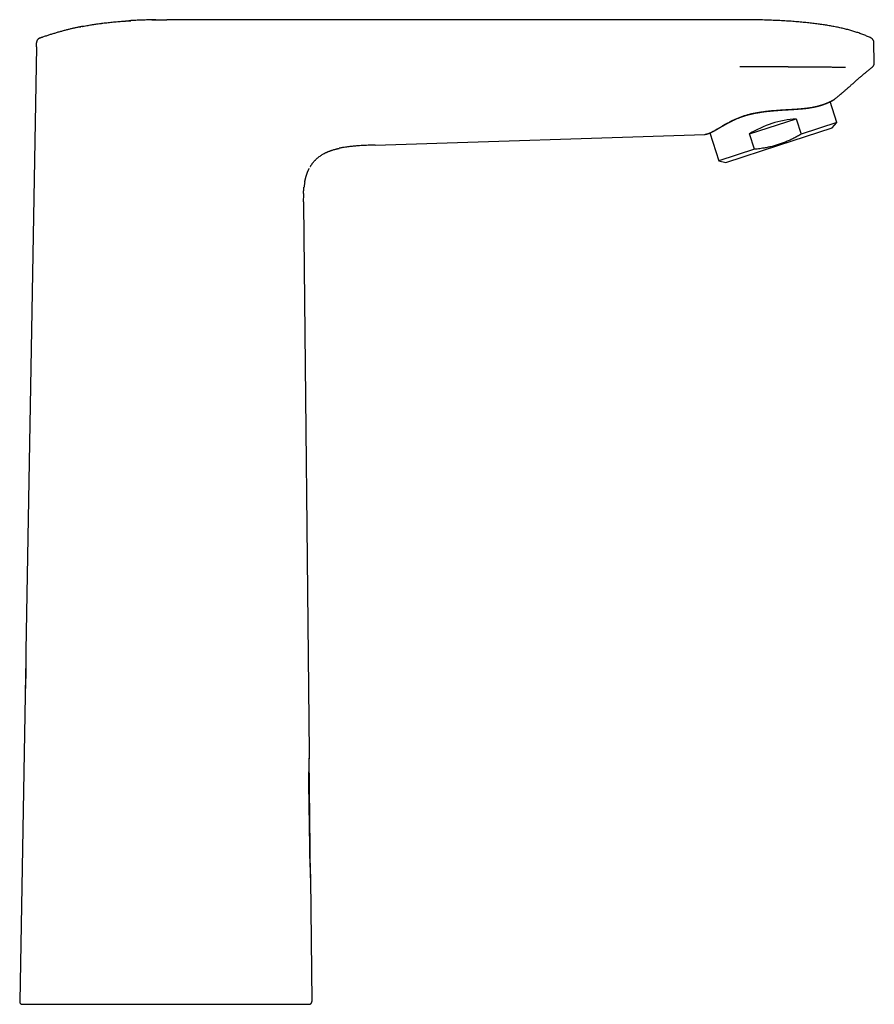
# Model space of a CAD drawing. Header units: millimetres. Extents: x 8 to 610, y 12 to 565.
# Tile 18 of 18: x 445 to 610, y 376 to 565. Entities that reach past the tile are written whole.
import ezdxf

# ---------------------------------------------------------------- set-up
doc = ezdxf.new("R2010")
doc.units = ezdxf.units.MM

msp = doc.modelspace()

# ---------------------------------------------------------------- linework, layer by layer
at = {"color": 7, "linetype": 'Continuous', "lineweight": 30}
for p, q in [((583.64, 564.74), (473.64, 564.74)), ((457.12, 563.39), (457.1, 563.38)), ((448.6, 559.55), (448.61, 560.29)), ((448.61, 560.29), (448.61, 560.3)), ((449.28, 561.22), (449.29, 561.22)), ((449.45, 561.27), (449.29, 561.22)), ((449.3, 561.22), (449.29, 561.22)), ((608.88, 561.21), (608.88, 561.21)), ((609.44, 560.33), (609.44, 560.33)), ((609.51, 556.44), (609.44, 560.33)), ((609.44, 560.33), (609.44, 560.33)), ((448.6, 559.55), (446.57, 443.53)), ((609.12, 555.64), (609.15, 555.66)), ((609.12, 555.63), (609.12, 555.64)), ((602.34, 544.99), (601.04, 549)), ((585.57, 542.82), (594.49, 545.72)), ((594.49, 545.72), (595.45, 542.75)), ((602.34, 544.99), (595.45, 542.75)), ((601.43, 543.98), (602.34, 544.99)), ((577.9, 542.98), (579.64, 537.62)), ((586.53, 539.86), (585.57, 542.82)), ((591.2, 540.65), (601.43, 543.98)), ((513.64, 540.67), (576.94, 542.71)), ((576.95, 542.71), (576.94, 542.71)), ((506.72, 540.03), (506.73, 540.04)), ((586.53, 539.86), (579.64, 537.62)), ((580.98, 537.33), (591.2, 540.65)), ((579.64, 537.62), (580.98, 537.33)), ((499.87, 529.44), (500.98, 423.93)), ((446.42, 434.94), (445.4, 376.15)), ((446.42, 434.94), (446.42, 434.94)), ((500.98, 423.93), (500.98, 423.92)), ((501.25, 399.96), (500.96, 422.91)), ((500.88, 417.98), (501.02, 405.9)), ((501.25, 399.96), (501.23, 399.98)), ((501.23, 399.81), (501.48, 376.15)), ((501.25, 400.01), (501.25, 399.96)), ((473.71, 375.64), (473.88, 375.64))]:
    msp.add_line(p, q, dxfattribs=at)
at = {"color": 7, "linetype": 'Continuous', "lineweight": 30, "flags": 128}
msp.add_lwpolyline([(501.2, 536.54), (501.2, 536.54), (501.21, 536.55), (501.21, 536.56), (501.22, 536.57), (501.24, 536.59), (501.26, 536.62), (501.28, 536.66), (501.3, 536.69), (501.32, 536.73), (501.37, 536.8), (501.42, 536.88), (501.47, 536.95), (501.53, 537.03), (501.58, 537.11), (501.64, 537.18), (501.7, 537.26), (501.76, 537.34), (501.83, 537.41), (501.89, 537.49), (501.96, 537.57), (502.01, 537.62), (502.06, 537.68), (502.12, 537.74), (502.17, 537.79), (502.28, 537.91), (502.4, 538.02), (502.53, 538.13), (502.66, 538.24), (502.79, 538.35), (502.93, 538.45), (503.07, 538.56), (503.22, 538.66), (503.36, 538.75), (503.49, 538.83), (503.61, 538.9), (503.74, 538.97), (503.85, 539.04), (503.92, 539.07), (503.98, 539.1), (504.04, 539.14), (504.1, 539.16), (504.15, 539.19), (504.19, 539.21), (504.22, 539.22), (504.24, 539.23), (504.26, 539.24), (504.29, 539.26), (504.33, 539.27), (504.37, 539.29), (504.4, 539.31), (504.44, 539.32), (504.51, 539.35), (504.58, 539.38), (504.64, 539.41), (504.72, 539.44), (504.8, 539.47), (504.88, 539.5), (504.93, 539.52), (504.99, 539.54), (505.04, 539.56), (505.09, 539.58), (505.12, 539.59), (505.15, 539.6), (505.17, 539.61), (505.2, 539.62), (505.23, 539.63), (505.27, 539.64), (505.32, 539.66), (505.46, 539.7), (505.59, 539.74), (505.74, 539.79), (505.9, 539.83), (506.06, 539.88), (506.11, 539.89), (506.17, 539.9), (506.22, 539.92), (506.27, 539.93), (506.32, 539.94), (506.35, 539.95), (506.38, 539.96), (506.4, 539.96), (506.41, 539.97), (506.43, 539.97), (506.46, 539.98), (506.48, 539.98), (506.5, 539.99), (506.52, 539.99), (506.54, 540), (506.56, 540), (506.58, 540), (506.6, 540.01), (506.62, 540.01), (506.64, 540.02), (506.66, 540.02), (506.67, 540.02), (506.69, 540.03), (506.7, 540.03), (506.72, 540.03), (506.73, 540.04), (506.73, 540.04)], dxfattribs=at)
at = {"color": 7, "linetype": 'Continuous', "lineweight": 30}
for centre, radius, start, end in [((601.81, 549.66), 0.2, 292.4351, 308.9477), ((445.9, 376.14), 0.5, 179, 227.8684), ((445.9, 376.14), 0.5, 242.3748, 270)]:
    msp.add_arc(centre, radius, start, end, dxfattribs=at)
msp.add_ellipse((591.99, 538.24), major_axis=(11.35, 3.69), ratio=0.57735, start_param=1.16697, end_param=1.974622, dxfattribs=at)
for points, knots in [([(457.4, 563.44), (457.45, 563.45), (457.66, 563.49), (458.03, 563.56), (458.51, 563.65), (458.97, 563.73), (459.4, 563.8), (459.81, 563.86), (460.26, 563.92), (460.58, 563.97), (460.8, 564), (460.86, 564.01), (460.91, 564.02), (460.97, 564.02), (461.03, 564.03), (461.09, 564.04), (461.29, 564.06), (461.64, 564.11), (462.13, 564.17), (462.64, 564.22), (463.16, 564.28), (463.69, 564.33), (464.2, 564.37), (464.71, 564.42), (465.2, 564.45), (465.58, 564.48), (465.83, 564.5), (465.96, 564.51), (466.1, 564.52), (466.23, 564.52), (466.36, 564.53), (466.5, 564.54), (466.63, 564.55), (466.7, 564.55), (466.72, 564.55)], [0, 0, 0, 0, 0.015837, 0.068705, 0.120816, 0.172171, 0.21674, 0.260726, 0.30413, 0.360532, 0.3668, 0.373054, 0.379296, 0.385526, 0.391742, 0.397946, 0.404137, 0.456364, 0.509674, 0.56407, 0.619555, 0.676131, 0.733799, 0.785454, 0.837957, 0.891311, 0.905539, 0.919826, 0.934172, 0.948546, 0.960628, 0.976983, 0.993941, 1, 1, 1, 1]), ([(471.54, 564.72), (471.27, 564.72), (470.66, 564.71), (469.73, 564.69), (468.73, 564.65), (467.72, 564.61), (466.94, 564.57), (466.48, 564.54), (466.37, 564.53)], [0, 0, 0, 0, 0.155852, 0.349687, 0.543451, 0.737113, 0.930649, 1, 1, 1, 1]), ([(470.75, 564.71), (470.77, 564.71), (470.92, 564.72), (471.2, 564.72), (471.58, 564.73), (471.98, 564.73), (472.38, 564.74), (472.79, 564.74), (473.21, 564.74), (473.49, 564.74), (473.64, 564.74)], [0, 0, 0, 0, 0.023815, 0.153884, 0.287611, 0.424991, 0.563472, 0.70547, 0.850981, 1, 1, 1, 1]), ([(608.88, 561.21), (608.77, 561.27), (608.55, 561.38), (608.21, 561.53), (607.85, 561.68), (607.49, 561.83), (607.12, 561.98), (606.73, 562.12), (606.35, 562.25), (605.96, 562.37), (605.58, 562.49), (605.19, 562.61), (604.8, 562.72), (604.39, 562.83), (603.97, 562.93), (603.55, 563.04), (603.11, 563.14), (602.67, 563.23), (602.22, 563.33), (601.76, 563.42), (601.3, 563.5), (600.84, 563.58), (600.38, 563.66), (599.91, 563.73), (599.43, 563.8), (598.95, 563.87), (598.45, 563.94), (597.94, 564), (597.43, 564.07), (596.91, 564.12), (596.38, 564.18), (595.84, 564.23), (595.29, 564.29), (594.72, 564.33), (594.14, 564.38), (593.54, 564.43), (592.93, 564.47), (592.31, 564.51), (591.68, 564.54), (591.04, 564.57), (590.4, 564.6), (589.74, 564.63), (589.07, 564.65), (588.4, 564.68), (587.72, 564.69), (587.04, 564.71), (586.36, 564.72), (585.69, 564.73), (585.01, 564.74), (584.33, 564.74), (583.87, 564.74), (583.64, 564.74)], [0, 0, 0, 0, 0.014365, 0.029032, 0.044008, 0.059301, 0.074917, 0.090863, 0.107145, 0.12237, 0.137887, 0.1537, 0.169812, 0.186227, 0.202948, 0.219979, 0.237322, 0.254981, 0.272959, 0.291257, 0.30988, 0.327736, 0.345885, 0.364326, 0.383064, 0.402098, 0.421673, 0.441555, 0.461745, 0.482244, 0.503055, 0.524177, 0.545613, 0.567362, 0.590485, 0.613955, 0.637772, 0.661939, 0.686455, 0.711323, 0.736541, 0.762113, 0.788038, 0.814318, 0.840952, 0.867943, 0.893718, 0.91981, 0.946221, 0.972951, 1, 1, 1, 1]), ([(457.4, 563.44), (457.4, 563.44), (457.2, 563.4), (456.79, 563.32), (456.19, 563.2), (455.59, 563.06), (455, 562.92), (454.38, 562.76), (453.74, 562.59), (453.08, 562.41), (452.42, 562.22), (451.76, 562.02), (451.1, 561.82), (450.45, 561.6), (449.85, 561.41), (449.46, 561.28), (449.29, 561.22)], [0, 0, 0, 0, 0.000663, 0.073594, 0.146533, 0.219488, 0.292466, 0.365474, 0.446996, 0.528563, 0.610174, 0.691827, 0.773518, 0.855236, 0.936969, 1, 1, 1, 1]), ([(456.9, 563.34), (456.95, 563.35), (457.02, 563.37), (457.1, 563.38), (457.12, 563.39)], [0, 0, 0, 0, 0.696752, 1, 1, 1, 1]), ([(449.3, 561.22), (449.28, 561.21), (449.23, 561.2), (449.16, 561.17), (449.09, 561.13), (449.03, 561.09), (448.97, 561.04), (448.91, 560.98), (448.85, 560.92), (448.8, 560.86), (448.76, 560.79), (448.72, 560.72), (448.68, 560.65), (448.66, 560.58), (448.64, 560.5), (448.62, 560.43), (448.61, 560.36), (448.61, 560.31), (448.61, 560.29)], [0, 0, 0, 0, 0.059843, 0.120947, 0.183182, 0.24639, 0.310398, 0.375018, 0.440049, 0.505284, 0.570511, 0.635519, 0.700102, 0.76406, 0.827205, 0.889366, 0.950385, 1, 1, 1, 1]), ([(449.29, 561.22), (449.44, 561.27), (449.59, 561.32), (449.75, 561.37), (449.76, 561.38)], [0, 0, 0, 0, 0.916495, 1, 1, 1, 1]), ([(609.44, 560.33), (609.44, 560.36), (609.43, 560.42), (609.42, 560.51), (609.4, 560.6), (609.37, 560.69), (609.33, 560.77), (609.28, 560.85), (609.23, 560.93), (609.17, 561), (609.1, 561.07), (609.03, 561.12), (608.96, 561.17), (608.91, 561.2), (608.88, 561.21)], [0, 0, 0, 0, 0.08066, 0.163005, 0.246744, 0.331558, 0.417101, 0.503007, 0.588899, 0.6744, 0.759146, 0.842791, 0.925018, 1, 1, 1, 1]), ([(609.33, 555.86), (609.33, 555.86), (609.35, 555.88), (609.37, 555.93), (609.41, 555.99), (609.44, 556.07), (609.47, 556.14), (609.48, 556.22), (609.5, 556.29), (609.51, 556.37), (609.51, 556.42), (609.51, 556.44)], [0, 0, 0, 0, 0.001542, 0.127656, 0.254156, 0.380657, 0.506771, 0.632118, 0.756332, 0.879066, 1, 1, 1, 1]), ([(583.68, 555.77), (583.74, 555.77), (583.86, 555.77), (584.04, 555.77), (584.23, 555.77), (584.44, 555.77), (584.63, 555.77), (584.82, 555.77), (584.99, 555.77), (585.12, 555.77), (585.21, 555.77), (585.26, 555.77), (585.31, 555.77), (585.36, 555.77), (585.42, 555.77), (585.47, 555.77), (585.57, 555.77), (585.72, 555.77), (585.93, 555.77), (586.13, 555.77), (586.34, 555.77), (586.54, 555.77), (586.73, 555.77), (586.94, 555.77), (587.17, 555.77), (587.43, 555.76), (587.7, 555.76), (587.98, 555.76), (588.27, 555.76), (588.57, 555.76), (588.87, 555.75), (589.19, 555.75), (589.44, 555.75), (589.63, 555.75), (589.75, 555.75), (589.87, 555.75), (589.98, 555.74), (590.1, 555.74), (590.21, 555.74), (590.5, 555.74), (590.94, 555.74), (591.52, 555.73), (592.02, 555.72), (592.37, 555.72), (592.55, 555.72), (592.61, 555.72), (592.63, 555.72), (592.64, 555.72), (592.65, 555.72), (592.69, 555.72), (592.76, 555.72), (592.86, 555.72), (592.97, 555.72), (593.1, 555.71), (593.23, 555.71), (593.38, 555.71), (593.54, 555.71), (593.71, 555.71), (593.87, 555.71), (594.03, 555.71), (594.2, 555.71), (594.38, 555.71), (594.57, 555.7), (594.76, 555.7), (594.94, 555.7), (595.13, 555.7), (595.3, 555.7), (595.42, 555.7), (595.49, 555.7), (595.51, 555.7), (595.53, 555.7), (595.56, 555.7), (595.62, 555.7), (595.81, 555.7), (596.13, 555.69), (596.54, 555.69), (596.96, 555.69), (597.4, 555.68), (597.84, 555.68), (598.28, 555.68), (598.72, 555.67), (599.13, 555.67), (599.51, 555.67), (599.86, 555.67), (600.21, 555.66), (600.56, 555.66), (600.9, 555.66), (601.24, 555.66), (601.58, 555.65), (601.91, 555.65), (602.22, 555.65), (602.52, 555.65), (602.81, 555.65), (603.11, 555.65), (603.39, 555.65), (603.68, 555.64), (603.86, 555.64), (603.96, 555.64)], [0, 0, 0, 0, 0.008251, 0.01701, 0.026277, 0.036053, 0.046338, 0.054203, 0.062342, 0.070756, 0.073307, 0.075744, 0.07818, 0.080616, 0.083051, 0.085487, 0.087921, 0.097797, 0.107666, 0.117527, 0.127381, 0.137227, 0.146411, 0.15483, 0.166999, 0.179614, 0.192675, 0.206183, 0.220139, 0.234281, 0.248854, 0.263862, 0.279306, 0.285721, 0.291265, 0.296776, 0.302288, 0.307801, 0.313314, 0.318829, 0.349174, 0.376289, 0.403427, 0.42046, 0.427957, 0.428988, 0.429562, 0.430145, 0.430739, 0.431342, 0.435686, 0.440486, 0.445742, 0.451882, 0.458547, 0.465738, 0.473455, 0.481699, 0.489202, 0.497094, 0.505377, 0.514052, 0.523118, 0.532578, 0.541227, 0.550181, 0.55944, 0.566481, 0.567602, 0.568728, 0.569858, 0.570992, 0.571971, 0.57851, 0.598633, 0.618779, 0.63895, 0.660593, 0.682269, 0.703982, 0.725738, 0.747543, 0.764942, 0.782394, 0.799891, 0.817428, 0.834999, 0.852603, 0.870239, 0.887906, 0.9038, 0.919724, 0.935683, 0.951682, 0.967729, 0.983831, 1, 1, 1, 1]), ([(601.94, 549.51), (602.02, 549.57), (602.19, 549.71), (602.44, 549.92), (602.71, 550.14), (602.92, 550.32), (603.08, 550.46), (603.19, 550.55), (603.3, 550.64), (603.41, 550.74), (603.52, 550.84), (603.63, 550.93), (603.73, 551.02), (603.85, 551.12), (603.99, 551.24), (604.16, 551.39), (604.33, 551.54), (604.51, 551.7), (604.69, 551.85), (604.85, 552), (605.01, 552.14), (605.17, 552.28), (605.34, 552.43), (605.54, 552.61), (605.78, 552.82), (606.04, 553.05), (606.31, 553.28), (606.56, 553.5), (606.81, 553.72), (607.04, 553.92), (607.28, 554.12), (607.5, 554.31), (607.72, 554.5), (607.94, 554.68), (608.15, 554.86), (608.36, 555.03), (608.56, 555.19), (608.75, 555.34), (608.94, 555.49), (609.06, 555.59), (609.12, 555.64)], [0, 0, 0, 0, 0.033798, 0.068772, 0.104924, 0.142253, 0.15724, 0.172409, 0.187759, 0.203291, 0.219004, 0.234899, 0.248174, 0.26169, 0.284146, 0.307625, 0.332128, 0.357654, 0.384204, 0.405783, 0.427994, 0.450836, 0.47431, 0.498415, 0.537007, 0.574651, 0.611344, 0.647083, 0.681868, 0.715101, 0.747411, 0.778796, 0.809258, 0.839388, 0.868557, 0.896764, 0.924011, 0.950298, 0.975628, 1, 1, 1, 1]), ([(609.12, 555.63), (609.14, 555.65), (609.18, 555.68), (609.23, 555.74), (609.28, 555.79), (609.32, 555.85), (609.34, 555.88), (609.35, 555.89)], [0, 0, 0, 0, 0.220737, 0.444231, 0.669618, 0.896023, 1, 1, 1, 1]), ([(584.08, 546.15), (584.19, 546.19), (584.4, 546.26), (584.73, 546.36), (585.06, 546.46), (585.39, 546.55), (585.67, 546.62), (585.91, 546.68), (586.1, 546.72), (586.29, 546.76), (586.49, 546.8), (586.68, 546.84), (586.88, 546.88), (587.13, 546.92), (587.42, 546.97), (587.77, 547.02), (588.11, 547.07), (588.47, 547.12), (588.77, 547.16), (589.03, 547.18), (589.23, 547.21), (589.43, 547.23), (589.64, 547.25), (589.84, 547.27), (590.05, 547.29), (590.34, 547.31), (590.7, 547.34), (591.14, 547.37), (591.58, 547.4), (591.95, 547.42), (592.25, 547.44), (592.49, 547.46), (592.72, 547.47), (592.95, 547.48), (593.18, 547.5), (593.45, 547.51), (593.75, 547.53), (594.08, 547.55), (594.42, 547.57), (594.74, 547.6), (595.07, 547.62), (595.39, 547.65), (595.7, 547.67), (596.01, 547.7), (596.31, 547.74), (596.62, 547.77), (596.91, 547.81), (597.2, 547.85), (597.48, 547.9), (597.71, 547.94), (597.9, 547.98), (598.05, 548.01), (598.19, 548.04), (598.33, 548.07), (598.47, 548.1), (598.6, 548.13), (598.77, 548.18), (598.98, 548.23), (599.2, 548.3), (599.42, 548.36), (599.63, 548.43), (599.81, 548.49), (599.95, 548.55), (600.07, 548.59), (600.19, 548.64), (600.3, 548.68), (600.41, 548.72), (600.53, 548.78), (600.67, 548.84), (600.82, 548.9), (600.96, 548.97), (601.08, 549.03), (601.19, 549.08), (601.28, 549.13), (601.34, 549.16), (601.41, 549.2), (601.47, 549.23), (601.53, 549.26), (601.6, 549.3), (601.67, 549.34), (601.74, 549.38), (601.8, 549.42), (601.85, 549.45), (601.89, 549.48), (601.92, 549.49), (601.94, 549.51), (601.94, 549.51), (601.94, 549.51)], [0, 0, 0, 0, 0.014124, 0.028169, 0.042183, 0.056186, 0.070019, 0.077732, 0.085482, 0.09327, 0.101099, 0.108971, 0.11689, 0.124857, 0.138357, 0.151945, 0.165632, 0.179429, 0.193347, 0.201215, 0.209127, 0.217083, 0.225086, 0.233138, 0.241239, 0.249392, 0.266542, 0.283797, 0.301171, 0.318674, 0.327898, 0.337163, 0.34647, 0.355821, 0.365217, 0.37466, 0.388533, 0.402432, 0.416362, 0.43033, 0.444341, 0.458153, 0.472021, 0.485955, 0.499963, 0.514242, 0.528426, 0.542522, 0.55654, 0.570488, 0.57829, 0.586075, 0.593844, 0.6016, 0.609344, 0.617077, 0.624802, 0.639147, 0.65338, 0.66751, 0.681544, 0.695488, 0.704572, 0.713622, 0.72264, 0.731627, 0.740585, 0.749515, 0.763715, 0.777847, 0.791918, 0.805933, 0.819901, 0.829023, 0.83813, 0.847222, 0.856302, 0.865371, 0.874432, 0.890291, 0.906085, 0.921823, 0.937513, 0.953164, 0.968788, 0.984395, 1, 1, 1, 1]), ([(584.14, 546.13), (584.21, 546.15), (584.34, 546.2), (584.54, 546.27), (584.74, 546.33), (584.93, 546.38), (585.11, 546.43), (585.29, 546.48), (585.46, 546.53), (585.62, 546.57), (585.78, 546.61), (585.93, 546.64), (586.07, 546.67), (586.21, 546.71), (586.34, 546.73), (586.46, 546.76), (586.58, 546.78), (586.71, 546.81), (586.86, 546.84), (587.04, 546.87), (587.22, 546.9), (587.4, 546.93), (587.59, 546.96), (587.77, 546.99), (588.01, 547.02), (588.29, 547.06), (588.63, 547.11), (588.97, 547.15), (589.31, 547.19), (589.65, 547.22), (589.99, 547.25), (590.32, 547.28), (590.66, 547.31), (590.99, 547.33), (591.33, 547.36), (591.67, 547.38), (592, 547.4), (592.34, 547.42), (592.67, 547.44), (592.99, 547.46), (593.32, 547.48), (593.64, 547.5), (593.94, 547.51), (594.2, 547.53), (594.44, 547.55), (594.68, 547.56), (594.91, 547.58), (595.16, 547.6), (595.4, 547.62), (595.59, 547.64), (595.72, 547.65), (595.79, 547.66), (595.86, 547.66), (595.93, 547.67), (596, 547.68), (596.07, 547.69), (596.13, 547.69), (596.19, 547.7), (596.24, 547.71), (596.29, 547.71), (596.32, 547.71), (596.35, 547.72), (596.37, 547.72), (596.39, 547.72), (596.41, 547.73), (596.44, 547.73), (596.48, 547.73), (596.53, 547.74), (596.58, 547.75), (596.64, 547.75), (596.7, 547.76), (596.77, 547.77), (596.84, 547.78), (596.91, 547.79), (596.99, 547.8), (597.09, 547.82), (597.2, 547.84), (597.3, 547.85), (597.4, 547.87), (597.48, 547.88), (597.56, 547.9), (597.64, 547.91), (597.73, 547.93), (597.82, 547.94), (597.9, 547.96), (597.98, 547.98), (598.06, 547.99), (598.15, 548.01), (598.24, 548.03), (598.33, 548.05), (598.42, 548.07), (598.52, 548.1), (598.6, 548.12), (598.67, 548.14), (598.74, 548.15), (598.8, 548.17), (598.85, 548.18), (598.9, 548.2), (598.94, 548.21), (598.97, 548.22), (599, 548.23), (599.03, 548.23), (599.06, 548.24), (599.1, 548.25), (599.14, 548.27), (599.18, 548.28), (599.23, 548.29), (599.28, 548.31), (599.34, 548.33), (599.41, 548.35), (599.48, 548.37), (599.54, 548.39), (599.61, 548.42), (599.67, 548.44), (599.73, 548.46), (599.8, 548.48), (599.87, 548.51), (599.93, 548.53), (599.98, 548.55), (600.03, 548.57), (600.08, 548.59), (600.12, 548.6), (600.17, 548.62), (600.22, 548.64), (600.27, 548.66), (600.33, 548.69), (600.39, 548.71), (600.46, 548.74), (600.53, 548.77), (600.58, 548.79), (600.63, 548.81), (600.67, 548.83), (600.7, 548.84), (600.73, 548.86), (600.76, 548.87), (600.79, 548.88), (600.81, 548.89), (600.83, 548.9), (600.85, 548.91), (600.86, 548.92), (600.87, 548.92), (600.88, 548.93), (600.89, 548.93), (600.91, 548.94), (600.93, 548.95), (600.95, 548.96), (600.98, 548.97), (601, 548.98), (601.04, 549), (601.07, 549.02), (601.11, 549.04), (601.16, 549.06), (601.2, 549.08), (601.24, 549.1), (601.29, 549.12), (601.33, 549.15), (601.36, 549.17), (601.4, 549.19), (601.43, 549.2), (601.47, 549.22), (601.49, 549.24), (601.52, 549.25), (601.54, 549.26), (601.57, 549.28), (601.59, 549.29), (601.61, 549.3), (601.64, 549.32), (601.67, 549.34), (601.7, 549.35), (601.72, 549.37), (601.75, 549.38), (601.77, 549.4), (601.79, 549.41), (601.81, 549.42), (601.82, 549.43), (601.84, 549.44), (601.85, 549.45), (601.86, 549.45), (601.87, 549.46), (601.87, 549.46), (601.88, 549.47), (601.88, 549.47), (601.88, 549.47), (601.89, 549.47), (601.89, 549.47), (601.89, 549.47), (601.89, 549.47), (601.89, 549.47), (601.89, 549.47)], [0, 0, 0, 0, 0.009407, 0.018486, 0.027235, 0.035655, 0.043744, 0.051366, 0.058668, 0.06565, 0.072311, 0.078777, 0.08491, 0.090708, 0.096172, 0.101302, 0.106097, 0.110558, 0.117911, 0.125237, 0.132618, 0.140052, 0.14754, 0.155081, 0.162677, 0.176344, 0.190079, 0.203808, 0.217533, 0.231255, 0.244733, 0.258212, 0.27171, 0.285229, 0.299005, 0.312788, 0.326575, 0.340362, 0.354142, 0.367668, 0.38127, 0.395029, 0.408945, 0.419164, 0.429468, 0.439879, 0.450496, 0.461332, 0.472389, 0.483671, 0.486957, 0.490261, 0.493585, 0.496928, 0.500224, 0.503271, 0.506524, 0.509411, 0.511932, 0.514084, 0.51554, 0.51676, 0.517745, 0.518545, 0.519495, 0.521071, 0.523066, 0.525483, 0.52797, 0.530784, 0.533927, 0.537381, 0.540864, 0.544268, 0.547593, 0.553486, 0.559117, 0.564487, 0.569062, 0.57343, 0.577593, 0.581868, 0.586561, 0.59167, 0.595777, 0.600119, 0.604697, 0.609512, 0.614566, 0.619858, 0.625391, 0.631122, 0.635984, 0.640439, 0.644484, 0.648117, 0.651337, 0.654143, 0.656536, 0.658699, 0.660633, 0.662341, 0.664153, 0.666379, 0.669022, 0.671894, 0.675136, 0.678748, 0.682729, 0.687081, 0.6918, 0.696562, 0.701145, 0.705548, 0.709772, 0.71503, 0.71998, 0.72462, 0.728843, 0.732773, 0.73641, 0.739824, 0.743467, 0.747422, 0.751687, 0.756737, 0.762162, 0.767959, 0.774128, 0.780673, 0.784143, 0.787546, 0.790696, 0.793594, 0.796239, 0.799321, 0.801969, 0.804185, 0.805796, 0.807063, 0.807984, 0.808868, 0.810081, 0.811622, 0.813901, 0.816476, 0.819262, 0.822259, 0.825468, 0.82999, 0.834875, 0.840124, 0.845472, 0.851152, 0.856953, 0.862499, 0.868029, 0.87327, 0.878224, 0.883211, 0.887868, 0.892194, 0.896189, 0.899858, 0.904213, 0.908988, 0.914185, 0.919804, 0.925843, 0.932304, 0.939187, 0.944872, 0.950429, 0.95571, 0.960717, 0.965448, 0.969904, 0.974084, 0.976969, 0.979706, 0.982301, 0.984062, 0.986243, 0.988844, 0.991865, 0.994395, 0.997159, 1, 1, 1, 1]), ([(601.89, 549.47), (601.89, 549.47), (601.89, 549.48), (601.9, 549.48), (601.9, 549.48), (601.9, 549.48), (601.9, 549.48), (601.9, 549.48)], [0, 0, 0, 0, 0.325855, 0.514665, 0.704442, 0.889403, 1, 1, 1, 1]), ([(576.95, 542.71), (576.95, 542.71), (576.96, 542.71), (577.02, 542.72), (577.13, 542.74), (577.28, 542.77), (577.47, 542.83), (577.7, 542.91), (577.96, 543.02), (578.25, 543.16), (578.58, 543.32), (578.93, 543.52), (579.31, 543.75), (579.72, 543.99), (580.16, 544.25), (580.64, 544.53), (581.14, 544.81), (581.67, 545.09), (582.22, 545.38), (582.81, 545.65), (583.43, 545.91), (583.87, 546.07), (584.08, 546.15)], [0, 0, 0, 0, 0.034729, 0.085207, 0.135633, 0.186172, 0.23699, 0.287965, 0.338853, 0.389693, 0.440529, 0.491408, 0.542324, 0.593228, 0.644124, 0.695005, 0.745861, 0.796686, 0.847481, 0.898266, 0.949082, 1, 1, 1, 1]), ([(576.99, 542.72), (576.99, 542.72), (577, 542.72), (577, 542.72), (577.01, 542.72), (577.02, 542.72), (577.03, 542.72), (577.04, 542.72), (577.05, 542.72), (577.06, 542.73), (577.08, 542.73), (577.1, 542.73), (577.11, 542.73), (577.13, 542.74), (577.15, 542.74), (577.17, 542.75), (577.2, 542.75), (577.22, 542.76), (577.25, 542.76), (577.27, 542.77), (577.3, 542.78), (577.32, 542.78), (577.35, 542.79), (577.37, 542.8), (577.4, 542.8), (577.43, 542.81), (577.45, 542.82), (577.48, 542.83), (577.51, 542.84), (577.54, 542.85), (577.56, 542.85), (577.59, 542.86), (577.61, 542.87), (577.63, 542.88), (577.65, 542.88), (577.67, 542.89), (577.68, 542.9), (577.7, 542.9), (577.71, 542.91), (577.72, 542.91), (577.73, 542.91), (577.74, 542.92), (577.75, 542.92), (577.77, 542.93), (577.79, 542.94), (577.82, 542.95), (577.85, 542.96), (577.88, 542.97), (577.91, 542.99), (577.94, 543), (577.97, 543.01), (577.99, 543.02), (578.02, 543.03), (578.05, 543.04), (578.07, 543.06), (578.1, 543.07), (578.13, 543.08), (578.16, 543.1), (578.19, 543.11), (578.21, 543.12), (578.24, 543.13), (578.27, 543.15), (578.3, 543.16), (578.33, 543.17), (578.35, 543.19), (578.38, 543.2), (578.4, 543.21), (578.42, 543.22), (578.43, 543.23), (578.44, 543.23), (578.45, 543.24), (578.47, 543.24), (578.49, 543.25), (578.51, 543.27), (578.54, 543.28), (578.57, 543.3), (578.61, 543.32), (578.65, 543.34), (578.68, 543.36), (578.72, 543.37), (578.75, 543.39), (578.78, 543.41), (578.81, 543.42), (578.84, 543.44), (578.88, 543.46), (578.93, 543.49), (578.98, 543.52), (579.04, 543.55), (579.09, 543.58), (579.15, 543.62), (579.21, 543.65), (579.28, 543.69), (579.34, 543.72), (579.43, 543.77), (579.53, 543.83), (579.65, 543.9), (579.76, 543.97), (579.88, 544.04), (579.98, 544.1), (580.05, 544.14), (580.1, 544.17), (580.16, 544.2), (580.21, 544.23), (580.25, 544.26), (580.3, 544.28), (580.33, 544.3), (580.36, 544.32), (580.39, 544.34), (580.41, 544.35), (580.43, 544.36), (580.45, 544.37), (580.47, 544.38), (580.49, 544.39), (580.52, 544.41), (580.55, 544.43), (580.59, 544.45), (580.64, 544.48), (580.69, 544.51), (580.74, 544.54), (580.81, 544.58), (580.88, 544.62), (580.95, 544.66), (581.04, 544.71), (581.14, 544.76), (581.24, 544.82), (581.34, 544.87), (581.42, 544.91), (581.5, 544.96), (581.58, 545), (581.65, 545.03), (581.71, 545.07), (581.77, 545.1), (581.82, 545.12), (581.86, 545.14), (581.9, 545.16), (581.94, 545.18), (582, 545.21), (582.06, 545.24), (582.14, 545.28), (582.23, 545.32), (582.32, 545.37), (582.42, 545.42), (582.54, 545.47), (582.66, 545.53), (582.79, 545.59), (582.92, 545.65), (583.06, 545.71), (583.2, 545.77), (583.35, 545.83), (583.5, 545.89), (583.67, 545.96), (583.85, 546.02), (584, 546.08), (584.1, 546.12), (584.14, 546.13)], [0, 0, 0, 0, 0.000598, 0.006998, 0.012851, 0.018158, 0.02292, 0.027136, 0.035559, 0.043727, 0.051656, 0.059347, 0.066966, 0.074748, 0.082867, 0.091324, 0.10012, 0.108958, 0.117419, 0.125499, 0.133199, 0.140649, 0.148089, 0.155523, 0.162953, 0.170785, 0.177363, 0.184417, 0.191951, 0.199967, 0.205249, 0.210716, 0.21624, 0.2213, 0.225839, 0.229715, 0.23311, 0.236024, 0.238457, 0.240409, 0.241986, 0.244357, 0.247475, 0.251342, 0.255956, 0.262401, 0.268982, 0.275231, 0.281147, 0.286731, 0.291984, 0.296905, 0.301592, 0.306572, 0.311925, 0.317653, 0.323753, 0.328072, 0.332561, 0.337218, 0.342045, 0.347041, 0.352004, 0.356546, 0.361608, 0.366, 0.369723, 0.372777, 0.374707, 0.376226, 0.377788, 0.379732, 0.383172, 0.38739, 0.392387, 0.397905, 0.403174, 0.40946, 0.415259, 0.420571, 0.425396, 0.429733, 0.433707, 0.438032, 0.444198, 0.451118, 0.458793, 0.467223, 0.476406, 0.484145, 0.492344, 0.501003, 0.51011, 0.51927, 0.535265, 0.550798, 0.565873, 0.580491, 0.594655, 0.60111, 0.607467, 0.613725, 0.619874, 0.625568, 0.630638, 0.634847, 0.638502, 0.641602, 0.644147, 0.646138, 0.64777, 0.649816, 0.652379, 0.655588, 0.659459, 0.663907, 0.668995, 0.674723, 0.681091, 0.688327, 0.696244, 0.704576, 0.712633, 0.72467, 0.735942, 0.745359, 0.754165, 0.762359, 0.76994, 0.776909, 0.783266, 0.789009, 0.794139, 0.797741, 0.801421, 0.805555, 0.810142, 0.816761, 0.824141, 0.832283, 0.841187, 0.850853, 0.861089, 0.872059, 0.883765, 0.896205, 0.907934, 0.920248, 0.933148, 0.946632, 0.960702, 0.975356, 0.990594, 1, 1, 1, 1]), ([(595.45, 542.75), (595.34, 542.69), (595.11, 542.55), (594.76, 542.35), (594.41, 542.16), (594.05, 541.98), (593.69, 541.8), (593.33, 541.63), (592.96, 541.46), (592.59, 541.3), (592.21, 541.15), (591.83, 541.01), (591.44, 540.87), (591.05, 540.74), (590.66, 540.62), (590.26, 540.51), (589.87, 540.4), (589.48, 540.31), (589.1, 540.23), (588.74, 540.16), (588.37, 540.09), (587.97, 540.03), (587.52, 539.96), (587.03, 539.9), (586.7, 539.87), (586.53, 539.86)], [0, 0, 0, 0, 0.042263, 0.084532, 0.1268, 0.169062, 0.211537, 0.254019, 0.2965, 0.338973, 0.382233, 0.425502, 0.468772, 0.512031, 0.555609, 0.599196, 0.642784, 0.686363, 0.725476, 0.764595, 0.803714, 0.842828, 0.895216, 0.94761, 1, 1, 1, 1]), ([(513.64, 540.67), (513.41, 540.66), (512.97, 540.65), (512.31, 540.62), (511.64, 540.59), (510.98, 540.56), (510.39, 540.52), (509.88, 540.48), (509.44, 540.44), (509.01, 540.39), (508.58, 540.34), (508.15, 540.29), (507.75, 540.23), (507.39, 540.17), (507.07, 540.11), (506.85, 540.06), (506.74, 540.04), (506.73, 540.04)], [0, 0, 0, 0, 0.0958139, 0.1916275, 0.2874387, 0.3832489, 0.4790594, 0.5417905, 0.6045209, 0.6672545, 0.7299986, 0.7927592, 0.8555209, 0.902583, 0.9496328, 0.9966705, 1, 1, 1, 1]), ([(500.15, 533.6), (500.15, 533.6), (500.15, 533.61), (500.15, 533.62), (500.16, 533.63), (500.16, 533.65), (500.16, 533.67), (500.17, 533.7), (500.18, 533.73), (500.18, 533.76), (500.19, 533.8), (500.2, 533.84), (500.21, 533.89), (500.22, 533.92), (500.22, 533.96), (500.23, 534), (500.24, 534.05), (500.26, 534.1), (500.27, 534.16), (500.28, 534.21), (500.3, 534.26), (500.31, 534.32), (500.32, 534.37), (500.34, 534.42), (500.35, 534.47), (500.36, 534.51), (500.38, 534.56), (500.39, 534.61), (500.4, 534.65), (500.41, 534.69), (500.43, 534.73), (500.44, 534.77), (500.45, 534.8), (500.45, 534.82), (500.46, 534.84), (500.46, 534.86), (500.47, 534.87), (500.48, 534.89), (500.48, 534.91), (500.49, 534.94), (500.5, 534.97), (500.52, 535.02), (500.54, 535.07), (500.56, 535.13), (500.58, 535.19), (500.6, 535.25), (500.63, 535.33), (500.66, 535.41), (500.68, 535.47), (500.7, 535.52), (500.71, 535.55), (500.72, 535.57), (500.73, 535.58), (500.73, 535.6), (500.74, 535.61), (500.74, 535.62), (500.75, 535.63), (500.76, 535.65), (500.77, 535.68), (500.78, 535.71), (500.8, 535.75), (500.82, 535.8), (500.84, 535.84), (500.86, 535.88), (500.88, 535.93), (500.9, 535.97), (500.93, 536.02), (500.94, 536.06), (500.96, 536.09), (500.97, 536.11), (500.98, 536.12), (500.98, 536.13), (500.98, 536.13), (500.98, 536.13)], [0, 0, 0, 0, 0.020207, 0.039254, 0.05723, 0.074238, 0.090399, 0.105855, 0.120766, 0.135284, 0.14949, 0.165502, 0.18034, 0.191574, 0.201813, 0.214517, 0.229703, 0.246296, 0.264366, 0.281528, 0.297599, 0.312579, 0.330101, 0.345849, 0.359821, 0.373682, 0.389311, 0.406875, 0.426492, 0.440461, 0.455363, 0.470279, 0.48278, 0.492742, 0.500174, 0.50446, 0.509595, 0.516174, 0.524197, 0.532904, 0.541645, 0.560495, 0.57951, 0.598691, 0.618137, 0.638598, 0.66758, 0.698802, 0.73235, 0.74479, 0.755398, 0.76414, 0.771015, 0.776025, 0.777921, 0.780389, 0.78523, 0.792, 0.800763, 0.811546, 0.824367, 0.839221, 0.854398, 0.868741, 0.882288, 0.901217, 0.91866, 0.93487, 0.95016, 0.964907, 0.979526, 0.994443, 1, 1, 1, 1]), ([(500.15, 533.6), (500.15, 533.59), (500.12, 533.47), (500.09, 533.25), (500.04, 532.93), (500.01, 532.71), (499.99, 532.59), (499.99, 532.58)], [0, 0, 0, 0, 0.038355, 0.347, 0.655656, 0.9588, 1, 1, 1, 1]), ([(499.89, 531.37), (499.89, 531.37), (499.89, 531.38), (499.89, 531.39), (499.89, 531.41), (499.89, 531.42), (499.9, 531.44), (499.9, 531.47), (499.9, 531.5), (499.9, 531.53), (499.9, 531.56), (499.9, 531.6), (499.91, 531.64), (499.91, 531.68), (499.91, 531.73), (499.92, 531.79), (499.92, 531.84), (499.93, 531.89), (499.93, 531.94), (499.93, 531.98), (499.94, 532.03), (499.94, 532.09), (499.95, 532.16), (499.95, 532.21), (499.96, 532.26), (499.96, 532.29), (499.96, 532.32), (499.97, 532.35), (499.97, 532.38), (499.97, 532.4), (499.98, 532.42), (499.98, 532.45), (499.98, 532.48), (499.98, 532.51), (499.99, 532.53), (499.99, 532.56), (499.99, 532.57), (499.99, 532.58)], [0, 0, 0, 0, 0.053716, 0.102305, 0.145895, 0.184657, 0.218837, 0.248793, 0.275058, 0.29842, 0.31999, 0.341169, 0.363237, 0.386063, 0.418008, 0.452274, 0.489385, 0.519342, 0.551155, 0.582668, 0.613208, 0.65276, 0.691476, 0.72992, 0.749229, 0.768667, 0.787823, 0.802097, 0.816493, 0.831195, 0.846373, 0.867612, 0.890295, 0.914685, 0.940992, 0.969386, 1, 1, 1, 1]), ([(499.89, 531.37), (499.89, 531.33), (499.88, 531.13), (499.87, 530.79), (499.86, 530.34), (499.86, 529.89), (499.87, 529.59), (499.87, 529.44)], [0, 0, 0, 0, 0.070856, 0.303143, 0.535451, 0.767736, 1, 1, 1, 1]), ([(446.57, 443.53), (446.57, 443.44), (446.57, 443.26), (446.57, 442.97), (446.57, 442.68), (446.57, 442.4), (446.57, 442.14), (446.56, 441.88), (446.56, 441.64), (446.56, 441.41), (446.56, 441.19), (446.55, 440.97), (446.55, 440.77), (446.55, 440.58), (446.55, 440.4), (446.55, 440.23), (446.54, 440.07), (446.54, 439.93), (446.54, 439.81), (446.54, 439.69), (446.54, 439.59), (446.53, 439.5), (446.53, 439.41), (446.53, 439.34), (446.53, 439.27), (446.53, 439.21), (446.53, 439.17), (446.53, 439.13), (446.53, 439.11), (446.53, 439.09), (446.53, 439.07), (446.53, 439.06), (446.53, 439.05), (446.53, 439.03), (446.53, 439.01), (446.53, 438.98), (446.52, 438.95), (446.52, 438.91), (446.52, 438.83), (446.52, 438.73), (446.52, 438.59), (446.52, 438.47), (446.51, 438.34), (446.51, 438.22), (446.51, 438.12), (446.51, 438.03), (446.5, 437.96), (446.5, 437.87), (446.5, 437.78), (446.5, 437.69), (446.5, 437.58), (446.49, 437.47), (446.49, 437.35), (446.49, 437.21), (446.48, 437.06), (446.48, 436.9), (446.47, 436.72), (446.47, 436.54), (446.46, 436.35), (446.46, 436.16), (446.45, 435.96), (446.45, 435.76), (446.44, 435.55), (446.43, 435.33), (446.43, 435.13), (446.42, 435), (446.42, 434.94)], [0, 0, 0, 0, 0.029589, 0.064812, 0.098726, 0.131331, 0.162627, 0.19209, 0.220292, 0.247231, 0.272907, 0.297807, 0.321392, 0.343664, 0.364621, 0.384264, 0.402593, 0.419607, 0.433659, 0.446668, 0.458634, 0.469556, 0.479436, 0.488124, 0.495806, 0.502482, 0.508152, 0.511778, 0.514826, 0.517297, 0.51919, 0.520506, 0.521519, 0.523219, 0.525696, 0.528948, 0.532978, 0.537783, 0.543365, 0.559027, 0.574373, 0.589313, 0.603847, 0.617976, 0.631699, 0.639687, 0.648359, 0.657878, 0.668242, 0.679453, 0.691509, 0.704411, 0.71816, 0.734908, 0.752762, 0.77172, 0.791784, 0.812953, 0.835228, 0.858607, 0.881009, 0.90434, 0.9286, 0.953789, 0.979906, 1, 1, 1, 1]), ([(446.57, 443.53), (446.57, 443.53), (446.57, 443.53), (446.57, 443.51), (446.57, 443.49), (446.57, 443.46), (446.57, 443.42), (446.57, 443.38), (446.57, 443.33), (446.58, 443.26), (446.58, 443.19), (446.58, 443.11), (446.58, 443.02), (446.58, 442.91), (446.58, 442.8), (446.58, 442.68), (446.58, 442.55), (446.58, 442.41), (446.58, 442.28), (446.58, 442.13), (446.59, 441.99), (446.59, 441.85), (446.59, 441.69), (446.59, 441.54), (446.59, 441.38), (446.59, 441.21), (446.59, 441.05), (446.59, 440.88), (446.58, 440.7), (446.58, 440.52), (446.58, 440.34), (446.58, 440.16), (446.58, 439.97), (446.58, 439.79), (446.57, 439.6), (446.57, 439.42), (446.57, 439.23), (446.56, 439.04), (446.56, 438.85), (446.56, 438.67), (446.55, 438.48), (446.55, 438.29), (446.54, 438.11), (446.54, 437.93), (446.53, 437.76), (446.53, 437.58), (446.52, 437.39), (446.51, 437.2), (446.51, 437.02), (446.5, 436.84), (446.49, 436.67), (446.49, 436.5), (446.48, 436.35), (446.48, 436.2), (446.47, 436.06), (446.47, 435.94), (446.46, 435.82), (446.46, 435.71), (446.45, 435.61), (446.45, 435.51), (446.44, 435.43), (446.44, 435.34), (446.44, 435.27), (446.43, 435.2), (446.43, 435.14), (446.43, 435.09), (446.43, 435.04), (446.43, 435), (446.42, 434.97), (446.42, 434.95), (446.42, 434.94), (446.42, 434.94), (446.42, 434.94)], [0, 0, 0, 0, 0.01244, 0.026499, 0.040597, 0.054764, 0.068893, 0.082665, 0.096439, 0.110238, 0.124087, 0.139772, 0.155397, 0.170999, 0.186614, 0.202323, 0.217929, 0.233471, 0.248987, 0.262886, 0.276803, 0.290765, 0.304801, 0.318844, 0.332567, 0.34629, 0.360037, 0.373834, 0.387916, 0.401945, 0.415946, 0.429947, 0.444062, 0.457938, 0.471747, 0.485515, 0.499272, 0.513279, 0.527299, 0.541361, 0.555493, 0.569596, 0.583347, 0.597099, 0.610877, 0.624706, 0.640382, 0.655998, 0.671589, 0.687193, 0.702903, 0.71851, 0.734053, 0.749571, 0.763479, 0.777399, 0.791361, 0.80539, 0.819427, 0.833148, 0.846868, 0.860611, 0.874404, 0.888485, 0.902517, 0.916525, 0.930537, 0.944666, 0.958562, 0.972398, 0.986202, 1, 1, 1, 1]), ([(500.98, 423.93), (500.98, 423.92), (500.98, 423.92), (500.98, 423.91), (500.98, 423.88), (500.98, 423.85), (500.98, 423.8), (500.98, 423.74), (500.98, 423.68), (500.98, 423.6), (500.97, 423.51), (500.97, 423.42), (500.97, 423.32), (500.97, 423.2), (500.96, 423.08), (500.96, 422.95), (500.95, 422.81), (500.95, 422.66), (500.94, 422.5), (500.94, 422.33), (500.93, 422.16), (500.93, 421.98), (500.92, 421.79), (500.92, 421.59), (500.91, 421.39), (500.9, 421.18), (500.9, 420.97), (500.9, 420.76), (500.89, 420.54), (500.89, 420.32), (500.88, 420.09), (500.88, 419.86), (500.88, 419.63), (500.88, 419.39), (500.87, 419.16), (500.87, 418.93), (500.87, 418.69), (500.88, 418.46), (500.88, 418.22), (500.88, 418.06), (500.88, 417.98)], [0, 0, 0, 0, 0.025943, 0.051887, 0.078015, 0.104142, 0.130837, 0.157531, 0.184416, 0.211301, 0.237344, 0.263387, 0.289604, 0.315821, 0.342595, 0.369368, 0.396337, 0.423306, 0.449577, 0.475848, 0.502315, 0.528783, 0.555863, 0.582944, 0.610228, 0.637511, 0.663233, 0.688956, 0.715069, 0.741203, 0.767338, 0.793452, 0.819985, 0.846518, 0.871919, 0.897328, 0.922728, 0.948482, 0.974246, 1, 1, 1, 1]), ([(500.98, 423.93), (500.98, 423.93), (500.98, 423.93), (500.98, 423.93), (500.98, 423.93), (500.98, 423.93), (500.98, 423.93)], [0, 0, 0, 0, 0.249999, 0.5, 0.75, 1, 1, 1, 1]), ([(501.02, 405.9), (501.02, 405.83), (501.02, 405.67), (501.03, 405.44), (501.03, 405.2), (501.04, 404.97), (501.04, 404.74), (501.05, 404.5), (501.06, 404.27), (501.06, 404.04), (501.07, 403.8), (501.08, 403.56), (501.09, 403.33), (501.1, 403.1), (501.11, 402.87), (501.11, 402.66), (501.12, 402.49), (501.13, 402.35), (501.13, 402.2), (501.14, 402.07), (501.15, 401.93), (501.15, 401.8), (501.16, 401.68), (501.16, 401.55), (501.17, 401.43), (501.18, 401.32), (501.18, 401.2), (501.19, 401.09), (501.19, 400.98), (501.2, 400.88), (501.2, 400.77), (501.21, 400.65), (501.21, 400.53), (501.21, 400.42), (501.22, 400.32), (501.22, 400.22), (501.23, 400.14), (501.23, 400.06), (501.23, 400), (501.23, 399.94), (501.23, 399.89), (501.23, 399.86), (501.23, 399.83), (501.23, 399.81), (501.23, 399.81), (501.23, 399.81)], [0, 0, 0, 0, 0.024489, 0.048978, 0.073828, 0.098696, 0.123565, 0.148416, 0.173646, 0.198876, 0.22568, 0.252483, 0.279465, 0.306447, 0.334001, 0.361555, 0.38006, 0.39857, 0.417075, 0.43505, 0.453029, 0.471004, 0.489122, 0.507244, 0.525361, 0.543933, 0.562508, 0.58108, 0.599806, 0.618537, 0.637263, 0.662626, 0.68799, 0.713518, 0.739046, 0.76509, 0.791134, 0.817354, 0.843574, 0.869436, 0.895309, 0.92117, 0.947443, 0.973728, 1, 1, 1, 1]), ([(501.2, 400.75), (501.2, 400.73), (501.21, 400.68), (501.21, 400.59), (501.22, 400.49), (501.23, 400.39), (501.23, 400.31), (501.24, 400.23), (501.24, 400.17), (501.25, 400.12), (501.25, 400.08), (501.25, 400.04), (501.25, 400.02), (501.25, 400.01), (501.25, 400.01)], [0, 0, 0, 0, 0.038659, 0.125968, 0.213199, 0.303065, 0.393018, 0.482972, 0.572842, 0.658202, 0.743669, 0.829171, 0.914638, 1, 1, 1, 1]), ([(445.56, 375.77), (445.56, 375.77), (445.56, 375.77), (445.56, 375.77), (445.57, 375.77), (445.57, 375.76), (445.57, 375.76), (445.57, 375.76), (445.57, 375.76), (445.58, 375.76), (445.58, 375.76), (445.58, 375.75), (445.58, 375.75), (445.59, 375.75), (445.59, 375.75), (445.59, 375.75), (445.59, 375.75), (445.59, 375.75), (445.59, 375.75), (445.59, 375.75), (445.59, 375.74), (445.59, 375.74), (445.6, 375.74), (445.6, 375.74), (445.61, 375.73), (445.61, 375.73), (445.62, 375.73), (445.62, 375.72), (445.63, 375.72), (445.64, 375.71), (445.65, 375.71), (445.66, 375.7), (445.66, 375.7), (445.66, 375.7)], [0, 0, 0, 0, 0.079275, 0.151662, 0.217162, 0.275774, 0.327501, 0.372345, 0.41031, 0.441404, 0.465642, 0.479339, 0.489228, 0.4954, 0.497207, 0.497864, 0.498155, 0.498435, 0.499013, 0.499698, 0.501585, 0.507945, 0.518031, 0.531929, 0.556436, 0.587801, 0.626037, 0.671152, 0.72315, 0.782033, 0.847802, 0.920458, 1, 1, 1, 1]), ([(445.9, 375.64), (445.9, 375.64), (445.9, 375.64), (445.89, 375.64), (445.9, 375.64), (445.9, 375.64), (445.91, 375.64), (445.93, 375.64), (445.95, 375.64), (445.97, 375.64), (446.01, 375.64), (446.06, 375.64), (446.11, 375.64), (446.18, 375.64), (446.27, 375.64), (446.37, 375.64), (446.49, 375.64), (446.66, 375.64), (446.87, 375.64), (447.11, 375.64), (447.4, 375.64), (447.74, 375.64), (448.12, 375.64), (448.56, 375.64), (449.07, 375.64), (449.55, 375.64), (450, 375.64), (450.38, 375.64), (450.78, 375.64), (451.19, 375.64), (451.73, 375.64), (452.41, 375.64), (453.27, 375.64), (454, 375.64), (454.57, 375.64), (454.96, 375.64), (455.36, 375.64), (455.77, 375.64), (456.2, 375.64), (456.67, 375.64), (457.21, 375.64), (457.81, 375.64), (458.43, 375.64), (459.05, 375.64), (459.6, 375.64), (460.08, 375.64), (460.48, 375.64), (460.89, 375.64), (461.31, 375.64), (461.74, 375.64), (462.36, 375.64), (463.18, 375.64), (464.2, 375.64), (465.26, 375.64), (466.35, 375.64), (467.44, 375.64), (468.5, 375.64), (469.54, 375.64), (470.54, 375.64), (471.55, 375.64), (472.56, 375.64), (473.26, 375.64), (473.62, 375.64)], [0, 0, 0, 0, 0.0196604, 0.0393235, 0.0590055, 0.0803761, 0.0963678, 0.1112721, 0.1250898, 0.141331, 0.1573751, 0.1727983, 0.1876036, 0.2038561, 0.2197282, 0.23518, 0.2502181, 0.2719685, 0.2928148, 0.3127863, 0.3343874, 0.3552106, 0.375316, 0.3961998, 0.4170223, 0.4378857, 0.4505541, 0.4631146, 0.4755911, 0.4880079, 0.5003897, 0.5219069, 0.5441611, 0.5672475, 0.5765649, 0.5860287, 0.5956435, 0.6054136, 0.6153432, 0.6254362, 0.6388318, 0.6525657, 0.6666447, 0.6810752, 0.6949356, 0.703712, 0.7126791, 0.7218378, 0.7311889, 0.7407333, 0.7504718, 0.7723071, 0.7947976, 0.8179494, 0.841768, 0.8662585, 0.8894618, 0.9111992, 0.933859, 0.9548446, 0.9767145, 1, 1, 1, 1]), ([(473.62, 375.64), (473.63, 375.64), (473.66, 375.64), (473.69, 375.64), (473.71, 375.64)], [0, 0, 0, 0, 0.5, 1, 1, 1, 1]), ([(473.88, 375.64), (474.07, 375.64), (474.43, 375.64), (474.96, 375.64), (475.48, 375.64), (475.97, 375.64), (476.46, 375.64), (476.96, 375.64), (477.46, 375.64), (477.95, 375.64), (478.42, 375.64), (478.87, 375.64), (479.33, 375.64), (479.79, 375.64), (480.44, 375.64), (481.24, 375.64), (482.19, 375.64), (483, 375.64), (483.69, 375.64), (484.13, 375.64), (484.42, 375.64), (484.57, 375.64), (484.72, 375.64), (484.87, 375.64), (485.01, 375.64), (485.26, 375.64), (485.62, 375.64), (486.07, 375.64), (486.52, 375.64), (486.95, 375.64), (487.38, 375.64), (487.81, 375.64), (488.32, 375.64), (488.91, 375.64), (489.4, 375.64), (489.71, 375.64), (489.86, 375.64), (490, 375.64), (490.14, 375.64), (490.28, 375.64), (490.42, 375.64), (490.73, 375.64), (491.2, 375.64), (491.82, 375.64), (492.42, 375.64), (492.99, 375.64), (493.44, 375.64), (493.8, 375.64), (494.05, 375.64), (494.3, 375.64), (494.54, 375.64), (494.78, 375.64), (495.01, 375.64), (495.23, 375.64), (495.52, 375.64), (495.88, 375.64), (496.17, 375.64), (496.31, 375.64), (496.32, 375.64)], [0, 0, 0, 0, 0.02314, 0.045483, 0.067031, 0.087783, 0.10774, 0.128435, 0.150667, 0.170615, 0.190149, 0.209271, 0.22798, 0.247607, 0.268481, 0.309429, 0.349321, 0.388163, 0.41323, 0.437848, 0.444221, 0.450564, 0.456877, 0.463159, 0.46941, 0.475631, 0.495498, 0.515026, 0.53422, 0.553081, 0.571611, 0.589813, 0.609018, 0.638759, 0.667903, 0.674365, 0.680798, 0.687202, 0.693577, 0.699923, 0.706241, 0.712531, 0.741783, 0.770308, 0.798128, 0.825271, 0.851763, 0.864544, 0.877179, 0.889673, 0.902028, 0.914249, 0.926341, 0.938308, 0.950154, 0.973647, 0.997205, 1, 1, 1, 1]), ([(496.33, 375.64), (496.34, 375.64), (496.42, 375.64), (496.55, 375.64), (496.74, 375.64), (496.92, 375.64), (497.09, 375.64), (497.26, 375.64), (497.42, 375.64), (497.57, 375.64), (497.73, 375.64), (497.89, 375.64), (498.04, 375.64), (498.16, 375.64), (498.23, 375.64), (498.25, 375.64)], [0, 0, 0, 0, 0.0129911, 0.1016579, 0.1884781, 0.273409, 0.356416, 0.437468, 0.5199464, 0.603861, 0.6892581, 0.7779673, 0.8683055, 0.9603185, 1, 1, 1, 1]), ([(498.25, 375.64), (498.26, 375.64), (498.34, 375.64), (498.48, 375.64), (498.67, 375.64), (498.84, 375.64), (499, 375.64), (499.15, 375.64), (499.29, 375.64), (499.43, 375.64), (499.56, 375.64), (499.68, 375.64), (499.79, 375.64), (499.92, 375.64), (500.06, 375.64), (500.18, 375.64), (500.25, 375.64), (500.28, 375.64), (500.32, 375.64), (500.35, 375.64), (500.38, 375.64), (500.44, 375.64), (500.52, 375.64), (500.62, 375.64), (500.7, 375.64), (500.77, 375.64), (500.81, 375.64), (500.85, 375.64), (500.87, 375.64), (500.89, 375.64), (500.91, 375.64), (500.93, 375.64), (500.94, 375.64), (500.95, 375.64), (500.96, 375.64), (500.96, 375.64), (500.97, 375.64), (500.97, 375.64), (500.98, 375.64), (500.98, 375.64), (500.98, 375.64), (500.98, 375.64), (500.98, 375.64), (500.98, 375.64), (500.98, 375.64), (500.98, 375.64), (500.98, 375.64), (500.98, 375.64), (500.98, 375.64), (500.98, 375.64)], [0, 0, 0, 0, 0.004035, 0.02622, 0.048496, 0.070881, 0.091695, 0.112774, 0.13413, 0.155772, 0.177711, 0.199957, 0.22252, 0.243241, 0.28007, 0.318212, 0.328422, 0.338724, 0.349119, 0.359608, 0.37019, 0.380866, 0.418284, 0.456663, 0.496018, 0.536292, 0.572915, 0.59411, 0.615768, 0.637889, 0.660476, 0.683529, 0.703878, 0.723686, 0.74171, 0.76038, 0.779697, 0.799661, 0.820272, 0.84153, 0.858786, 0.876689, 0.894195, 0.913055, 0.931496, 0.948622, 0.965748, 0.982874, 1, 1, 1, 1]), ([(501, 375.64), (501.01, 375.64), (501.01, 375.64), (501.02, 375.64), (501.02, 375.64), (501.03, 375.64), (501.03, 375.64), (501.04, 375.64), (501.05, 375.65), (501.06, 375.65), (501.06, 375.65), (501.07, 375.65), (501.08, 375.65), (501.09, 375.65), (501.1, 375.65), (501.11, 375.66), (501.12, 375.66), (501.12, 375.66), (501.13, 375.66), (501.13, 375.66), (501.14, 375.67), (501.15, 375.67), (501.17, 375.68), (501.19, 375.69), (501.22, 375.7), (501.25, 375.72), (501.28, 375.74), (501.32, 375.77), (501.35, 375.8), (501.38, 375.84), (501.41, 375.88), (501.43, 375.92), (501.45, 375.96), (501.46, 376), (501.47, 376.02), (501.47, 376.04), (501.48, 376.06), (501.48, 376.08), (501.48, 376.11), (501.48, 376.13), (501.48, 376.15)], [0, 0, 0, 0, 0.079765, 0.154627, 0.224586, 0.28964, 0.349791, 0.40504, 0.455389, 0.500843, 0.541406, 0.577089, 0.607904, 0.633874, 0.655035, 0.67146, 0.683307, 0.689446, 0.691802, 0.693847, 0.696056, 0.701196, 0.709988, 0.722514, 0.738751, 0.756311, 0.77418, 0.792315, 0.816819, 0.841575, 0.865747, 0.888777, 0.910601, 0.931137, 0.940772, 0.949954, 0.958688, 0.968043, 0.981799, 1, 1, 1, 1]), ([(501, 375.64), (501.01, 375.64), (501.01, 375.64), (501.01, 375.64), (501.02, 375.64), (501.02, 375.64), (501.03, 375.64), (501.03, 375.64), (501.03, 375.64), (501.04, 375.64), (501.04, 375.64), (501.05, 375.65), (501.05, 375.65), (501.06, 375.65), (501.06, 375.65), (501.06, 375.65), (501.06, 375.65)], [0, 0, 0, 0, 0.118323, 0.229868, 0.334624, 0.432583, 0.523737, 0.608078, 0.681356, 0.748569, 0.809716, 0.864796, 0.91381, 0.954634, 0.990028, 1, 1, 1, 1])]:
    msp.add_open_spline(points, degree=3, knots=knots, dxfattribs=at)

doc.saveas('drawing.dxf')
